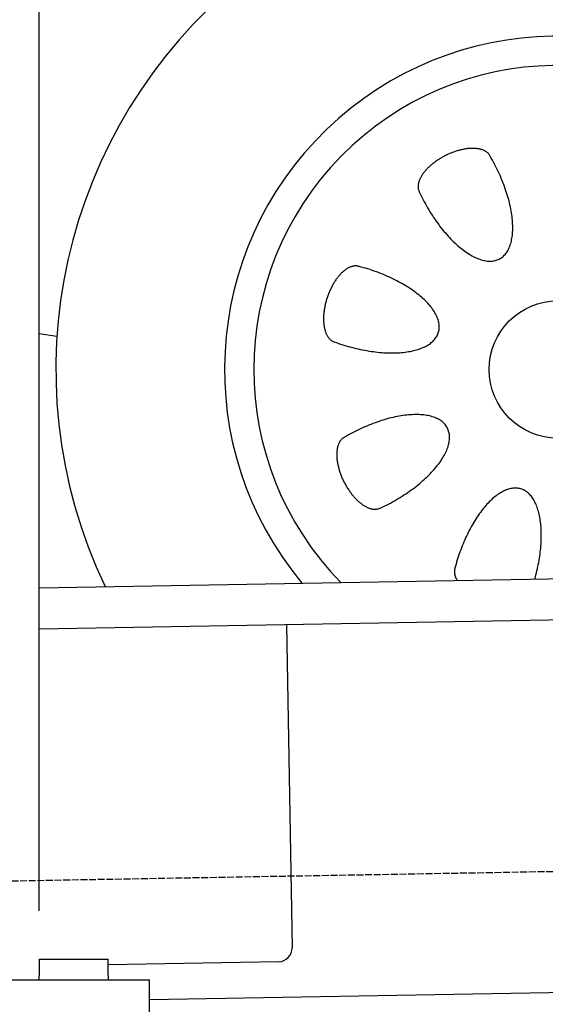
# Model space of a CAD drawing. Extents: x 1073 to 6773, y 5641 to 12616.
# Tile 3 of 69: x 1719 to 2099, y 7995 to 8709. Entities that reach past the tile are written whole.
import ezdxf

# ---------------------------------------------------------------- set-up
doc = ezdxf.new("R2010")
doc.units = 0
doc.linetypes.add('GEN3', pattern=[6.25, 5, -1.25])
doc.layers.get('0').update_dxf_attribs({"linetype": 'CONTINUOUS'})
doc.layers.add('3', color=6, linetype='GEN3')
doc.layers.add('CAR', color=10, linetype='CONTINUOUS')

msp = doc.modelspace()

# ---------------------------------------------------------------- linework, layer by layer
for p, q in [((1732.77, 8063.02), (1732.77, 10683.02)), ((1732.77, 8297.07), (4392.09, 8343.49)), ((4387.61, 8313.41), (1732.77, 8267.07)), ((1911.99, 8270.2), (1916.07, 8036.23)), ((4146.36, 8039.16), (1812.77, 7998.42)), ((1732.77, 8028.02), (1782.77, 8028.02)), ((1732.77, 8027.85), (1732.77, 8016.02)), ((1782.77, 8016.02), (1782.77, 8028.02)), ((1906.25, 8026.06), (1782.77, 8023.9)), ((1072.77, 8013.02), (1812.77, 8013.02)), ((1732.77, 8013.02), (1732.77, 8016.02)), ((1782.77, 8016.02), (1782.77, 8013.02)), ((1812.77, 7908.02), (1812.77, 8013.02))]:
    msp.add_line(p, q)
msp.add_arc((1906.07, 8036.06), 10, 271, 1)
at = {"layer": '3'}
msp.add_line((1175.28, 8075.31), (6230.44, 8163.55), dxfattribs=at)
at = {"layer": 'CAR'}
msp.add_line((1732.77, 8481.2), (1745.66, 8479.26), dxfattribs=at)
for points in [[(2059.53, 8609.75, 0), (2059.35, 8610.07, 0), (2059.17, 8610.39, 0), (2058.96, 8610.69, 0), (2058.74, 8610.99, 0), (2058.51, 8611.28, 0), (2058.26, 8611.56, 0), (2058, 8611.84, 0), (2057.72, 8612.1, 0), (2057.43, 8612.35, 0), (2057.13, 8612.6, 0), (2056.81, 8612.83, 0), (2056.47, 8613.06, 0), (2056.13, 8613.27, 0), (2055.77, 8613.48, 0), (2055.39, 8613.68, 0), (2055, 8613.86, 0), (2054.6, 8614.04, 0), (2054.19, 8614.2, 0), (2053.77, 8614.36, 0), (2053.33, 8614.5, 0), (2052.88, 8614.63, 0), (2052.42, 8614.75, 0), (2051.95, 8614.87, 0), (2051.47, 8614.97, 0), (2050.98, 8615.06, 0), (2050.48, 8615.14, 0), (2049.96, 8615.2, 0), (2049.44, 8615.26, 0), (2048.91, 8615.31, 0), (2048.37, 8615.34, 0), (2047.82, 8615.36, 0), (2047.26, 8615.38, 0), (2046.7, 8615.38, 0), (2046.12, 8615.37, 0), (2045.54, 8615.35, 0), (2044.95, 8615.31, 0), (2044.36, 8615.27, 0), (2043.76, 8615.22, 0), (2043.15, 8615.15, 0), (2042.54, 8615.07, 0), (2041.92, 8614.99, 0), (2041.3, 8614.89, 0), (2040.67, 8614.78, 0), (2040.04, 8614.66, 0), (2039.4, 8614.52, 0), (2038.76, 8614.38, 0), (2038.12, 8614.23, 0), (2037.48, 8614.07, 0), (2036.83, 8613.89, 0), (2036.18, 8613.71, 0), (2035.53, 8613.52, 0), (2034.88, 8613.31, 0), (2034.23, 8613.1, 0), (2033.58, 8612.88, 0), (2032.93, 8612.64, 0), (2032.28, 8612.4, 0), (2031.63, 8612.15, 0), (2030.98, 8611.89, 0), (2030.33, 8611.62, 0), (2029.69, 8611.34, 0), (2029.05, 8611.05, 0), (2028.41, 8610.75, 0), (2027.77, 8610.45, 0), (2027.14, 8610.13, 0), (2026.51, 8609.81, 0), (2025.89, 8609.48, 0), (2025.27, 8609.14, 0), (2024.66, 8608.8, 0), (2024.05, 8608.45, 0), (2023.44, 8608.09, 0), (2022.85, 8607.73, 0), (2022.26, 8607.35, 0), (2021.68, 8606.98, 0), (2021.1, 8606.59, 0), (2020.53, 8606.2, 0), (2019.97, 8605.8, 0), (2019.42, 8605.4, 0), (2018.88, 8605, 0), (2018.35, 8604.59, 0), (2017.82, 8604.17, 0), (2017.31, 8603.75, 0), (2016.8, 8603.32, 0), (2016.31, 8602.9, 0), (2015.83, 8602.46, 0), (2015.35, 8602.03, 0), (2014.89, 8601.59, 0), (2014.44, 8601.15, 0), (2014, 8600.7, 0), (2013.58, 8600.26, 0), (2013.16, 8599.81, 0), (2012.76, 8599.36, 0), (2012.37, 8598.91, 0), (2011.99, 8598.45, 0), (2011.63, 8598, 0), (2011.28, 8597.54, 0), (2010.95, 8597.09, 0), (2010.62, 8596.63, 0), (2010.31, 8596.18, 0), (2010.02, 8595.72, 0), (2009.74, 8595.27, 0), (2009.47, 8594.81, 0), (2009.22, 8594.36, 0), (2008.99, 8593.91, 0), (2008.77, 8593.46, 0), (2008.56, 8593.02, 0), (2008.37, 8592.57, 0), (2008.2, 8592.13, 0), (2008.04, 8591.69, 0), (2007.89, 8591.25, 0), (2007.76, 8590.82, 0), (2007.65, 8590.39, 0), (2007.55, 8589.97, 0), (2007.47, 8589.54, 0), (2007.41, 8589.13, 0), (2007.36, 8588.72, 0), (2007.32, 8588.31, 0), (2007.31, 8587.91, 0), (2007.3, 8587.51, 0), (2007.32, 8587.12, 0), (2007.35, 8586.73, 0), (2007.4, 8586.35, 0), (2007.46, 8585.98, 0), (2007.54, 8585.61, 0), (2007.63, 8585.25, 0), (2007.74, 8584.9, 0), (2007.87, 8584.56, 0), (2008.01, 8584.22, 0), (2008.16, 8583.89, 0)], [(2008.16, 8583.89, 0), (2008.86, 8582.4, 0), (2009.57, 8580.92, 0), (2010.3, 8579.45, 0), (2011.05, 8577.98, 0), (2011.82, 8576.53, 0), (2012.61, 8575.08, 0), (2013.41, 8573.64, 0), (2014.23, 8572.22, 0), (2015.06, 8570.81, 0), (2015.91, 8569.41, 0), (2016.77, 8568.03, 0), (2017.65, 8566.66, 0), (2018.54, 8565.31, 0), (2019.45, 8563.98, 0), (2020.36, 8562.66, 0), (2021.29, 8561.37, 0), (2022.23, 8560.09, 0), (2023.18, 8558.84, 0), (2024.14, 8557.61, 0), (2025.11, 8556.4, 0), (2026.08, 8555.21, 0), (2027.06, 8554.05, 0), (2028.05, 8552.92, 0), (2029.05, 8551.81, 0), (2030.05, 8550.72, 0), (2031.06, 8549.67, 0), (2032.07, 8548.64, 0), (2033.08, 8547.64, 0), (2034.1, 8546.68, 0), (2035.12, 8545.74, 0), (2036.14, 8544.83, 0), (2037.16, 8543.96, 0), (2038.18, 8543.11, 0), (2039.2, 8542.3, 0), (2040.22, 8541.53, 0), (2041.24, 8540.78, 0), (2042.25, 8540.08, 0), (2043.26, 8539.4, 0), (2044.26, 8538.76, 0), (2045.26, 8538.16, 0), (2046.26, 8537.6, 0), (2047.25, 8537.07, 0), (2048.23, 8536.58, 0), (2049.2, 8536.12, 0), (2050.17, 8535.7, 0), (2051.12, 8535.32, 0), (2052.07, 8534.98, 0), (2053.01, 8534.68, 0), (2053.93, 8534.42, 0), (2054.85, 8534.19, 0), (2055.75, 8534, 0), (2056.64, 8533.86, 0), (2057.51, 8533.75, 0), (2058.37, 8533.68, 0), (2059.22, 8533.65, 0), (2060.05, 8533.66, 0), (2060.86, 8533.71, 0), (2061.66, 8533.8, 0), (2062.44, 8533.93, 0), (2063.21, 8534.1, 0), (2063.95, 8534.3, 0), (2064.68, 8534.55, 0), (2065.39, 8534.83, 0), (2066.07, 8535.15, 0), (2066.74, 8535.52, 0), (2067.39, 8535.91, 0), (2068.02, 8536.35, 0), (2068.62, 8536.83, 0), (2069.21, 8537.34, 0), (2069.77, 8537.88, 0), (2070.31, 8538.47, 0), (2070.83, 8539.09, 0), (2071.32, 8539.75, 0), (2071.79, 8540.44, 0), (2072.23, 8541.16, 0), (2072.65, 8541.92, 0), (2073.05, 8542.72, 0), (2073.42, 8543.55, 0), (2073.77, 8544.41, 0), (2074.09, 8545.3, 0), (2074.39, 8546.22, 0), (2074.66, 8547.17, 0), (2074.9, 8548.16, 0), (2075.12, 8549.17, 0), (2075.31, 8550.21, 0), (2075.47, 8551.28, 0), (2075.61, 8552.38, 0), (2075.72, 8553.5, 0), (2075.81, 8554.65, 0), (2075.87, 8555.82, 0), (2075.9, 8557.02, 0), (2075.9, 8558.24, 0), (2075.88, 8559.49, 0), (2075.83, 8560.75, 0), (2075.76, 8562.04, 0), (2075.66, 8563.34, 0), (2075.53, 8564.67, 0), (2075.37, 8566.01, 0), (2075.19, 8567.37, 0), (2074.98, 8568.74, 0), (2074.75, 8570.13, 0), (2074.49, 8571.54, 0), (2074.2, 8572.96, 0), (2073.89, 8574.39, 0), (2073.55, 8575.83, 0), (2073.19, 8577.28, 0), (2072.8, 8578.74, 0), (2072.39, 8580.21, 0), (2071.95, 8581.69, 0), (2071.49, 8583.17, 0), (2071.01, 8584.66, 0), (2070.5, 8586.15, 0), (2069.97, 8587.64, 0), (2069.42, 8589.14, 0), (2068.84, 8590.64, 0), (2068.24, 8592.14, 0), (2067.63, 8593.64, 0), (2066.99, 8595.13, 0), (2066.32, 8596.62, 0), (2065.64, 8598.11, 0), (2064.94, 8599.6, 0), (2064.22, 8601.07, 0), (2063.48, 8602.54, 0), (2062.73, 8604, 0), (2061.95, 8605.46, 0), (2061.16, 8606.9, 0), (2060.35, 8608.33, 0), (2059.53, 8609.75, 0)], [(1964.59, 8529.78, 0), (1964.24, 8529.89, 0), (1963.89, 8529.98, 0), (1963.53, 8530.05, 0), (1963.16, 8530.11, 0), (1962.79, 8530.15, 0), (1962.42, 8530.17, 0), (1962.04, 8530.18, 0), (1961.66, 8530.17, 0), (1961.27, 8530.14, 0), (1960.88, 8530.1, 0), (1960.49, 8530.04, 0), (1960.09, 8529.96, 0), (1959.7, 8529.87, 0), (1959.3, 8529.76, 0), (1958.89, 8529.63, 0), (1958.49, 8529.49, 0), (1958.08, 8529.33, 0), (1957.67, 8529.16, 0), (1957.26, 8528.97, 0), (1956.85, 8528.76, 0), (1956.44, 8528.54, 0), (1956.03, 8528.3, 0), (1955.62, 8528.05, 0), (1955.21, 8527.78, 0), (1954.8, 8527.49, 0), (1954.38, 8527.19, 0), (1953.97, 8526.88, 0), (1953.56, 8526.55, 0), (1953.16, 8526.21, 0), (1952.75, 8525.85, 0), (1952.34, 8525.48, 0), (1951.94, 8525.09, 0), (1951.54, 8524.69, 0), (1951.14, 8524.28, 0), (1950.75, 8523.85, 0), (1950.35, 8523.41, 0), (1949.96, 8522.96, 0), (1949.58, 8522.5, 0), (1949.19, 8522.02, 0), (1948.81, 8521.53, 0), (1948.44, 8521.03, 0), (1948.07, 8520.52, 0), (1947.7, 8520, 0), (1947.34, 8519.47, 0), (1946.99, 8518.93, 0), (1946.63, 8518.38, 0), (1946.29, 8517.82, 0), (1945.95, 8517.24, 0), (1945.61, 8516.67, 0), (1945.29, 8516.08, 0), (1944.96, 8515.48, 0), (1944.65, 8514.88, 0), (1944.34, 8514.26, 0), (1944.04, 8513.65, 0), (1943.74, 8513.02, 0), (1943.45, 8512.39, 0), (1943.17, 8511.75, 0), (1942.9, 8511.11, 0), (1942.63, 8510.46, 0), (1942.37, 8509.81, 0), (1942.12, 8509.15, 0), (1941.88, 8508.49, 0), (1941.65, 8507.82, 0), (1941.42, 8507.15, 0), (1941.2, 8506.48, 0), (1941, 8505.81, 0), (1940.8, 8505.13, 0), (1940.61, 8504.45, 0), (1940.42, 8503.77, 0), (1940.25, 8503.1, 0), (1940.09, 8502.42, 0), (1939.93, 8501.74, 0), (1939.79, 8501.06, 0), (1939.65, 8500.38, 0), (1939.53, 8499.7, 0), (1939.41, 8499.03, 0), (1939.31, 8498.35, 0), (1939.21, 8497.68, 0), (1939.13, 8497.01, 0), (1939.05, 8496.35, 0), (1938.98, 8495.69, 0), (1938.93, 8495.03, 0), (1938.88, 8494.38, 0), (1938.84, 8493.73, 0), (1938.82, 8493.09, 0), (1938.8, 8492.45, 0), (1938.79, 8491.82, 0), (1938.8, 8491.2, 0), (1938.81, 8490.58, 0), (1938.84, 8489.97, 0), (1938.87, 8489.37, 0), (1938.92, 8488.77, 0), (1938.97, 8488.18, 0), (1939.03, 8487.61, 0), (1939.11, 8487.04, 0), (1939.19, 8486.48, 0), (1939.29, 8485.93, 0), (1939.39, 8485.39, 0), (1939.5, 8484.86, 0), (1939.63, 8484.34, 0), (1939.76, 8483.83, 0), (1939.9, 8483.33, 0), (1940.06, 8482.85, 0), (1940.22, 8482.37, 0), (1940.39, 8481.91, 0), (1940.57, 8481.46, 0), (1940.76, 8481.03, 0), (1940.95, 8480.6, 0), (1941.16, 8480.19, 0), (1941.38, 8479.8, 0), (1941.6, 8479.41, 0), (1941.83, 8479.04, 0), (1942.07, 8478.69, 0), (1942.32, 8478.35, 0), (1942.58, 8478.02, 0), (1942.84, 8477.71, 0), (1943.11, 8477.41, 0), (1943.39, 8477.13, 0), (1943.68, 8476.86, 0), (1943.97, 8476.61, 0), (1944.27, 8476.38, 0), (1944.58, 8476.16, 0), (1944.9, 8475.95, 0), (1945.22, 8475.77, 0), (1945.55, 8475.59, 0), (1945.88, 8475.44, 0), (1946.22, 8475.3, 0), (1946.56, 8475.18, 0)], [(1946.56, 8475.18, 0), (1948.1, 8474.62, 0), (1949.65, 8474.07, 0), (1951.21, 8473.55, 0), (1952.78, 8473.04, 0), (1954.35, 8472.56, 0), (1955.93, 8472.09, 0), (1957.51, 8471.64, 0), (1959.1, 8471.21, 0), (1960.69, 8470.81, 0), (1962.27, 8470.42, 0), (1963.86, 8470.05, 0), (1965.45, 8469.71, 0), (1967.04, 8469.38, 0), (1968.62, 8469.08, 0), (1970.2, 8468.8, 0), (1971.77, 8468.54, 0), (1973.33, 8468.3, 0), (1974.89, 8468.08, 0), (1976.44, 8467.89, 0), (1977.98, 8467.72, 0), (1979.51, 8467.57, 0), (1981.02, 8467.44, 0), (1982.53, 8467.34, 0), (1984.01, 8467.26, 0), (1985.49, 8467.2, 0), (1986.95, 8467.17, 0), (1988.39, 8467.16, 0), (1989.81, 8467.17, 0), (1991.21, 8467.2, 0), (1992.6, 8467.26, 0), (1993.96, 8467.34, 0), (1995.3, 8467.44, 0), (1996.62, 8467.57, 0), (1997.91, 8467.72, 0), (1999.18, 8467.89, 0), (2000.42, 8468.08, 0), (2001.64, 8468.3, 0), (2002.83, 8468.54, 0), (2003.99, 8468.8, 0), (2005.13, 8469.08, 0), (2006.23, 8469.38, 0), (2007.3, 8469.71, 0), (2008.35, 8470.05, 0), (2009.36, 8470.42, 0), (2010.33, 8470.81, 0), (2011.28, 8471.21, 0), (2012.19, 8471.64, 0), (2013.06, 8472.09, 0), (2013.91, 8472.56, 0), (2014.71, 8473.04, 0), (2015.48, 8473.55, 0), (2016.21, 8474.07, 0), (2016.91, 8474.62, 0), (2017.56, 8475.18, 0), (2018.18, 8475.75, 0), (2018.76, 8476.35, 0), (2019.3, 8476.96, 0), (2019.8, 8477.59, 0), (2020.27, 8478.23, 0), (2020.69, 8478.89, 0), (2021.07, 8479.56, 0), (2021.41, 8480.25, 0), (2021.71, 8480.95, 0), (2021.97, 8481.67, 0), (2022.19, 8482.39, 0), (2022.36, 8483.13, 0), (2022.5, 8483.89, 0), (2022.59, 8484.65, 0), (2022.64, 8485.42, 0), (2022.65, 8486.21, 0), (2022.62, 8487, 0), (2022.55, 8487.81, 0), (2022.43, 8488.62, 0), (2022.27, 8489.44, 0), (2022.07, 8490.27, 0), (2021.83, 8491.11, 0), (2021.55, 8491.95, 0), (2021.23, 8492.79, 0), (2020.87, 8493.65, 0), (2020.47, 8494.5, 0), (2020.02, 8495.37, 0), (2019.54, 8496.23, 0), (2019.02, 8497.1, 0), (2018.45, 8497.97, 0), (2017.85, 8498.84, 0), (2017.21, 8499.71, 0), (2016.53, 8500.59, 0), (2015.82, 8501.46, 0), (2015.07, 8502.33, 0), (2014.28, 8503.21, 0), (2013.45, 8504.08, 0), (2012.59, 8504.94, 0), (2011.7, 8505.81, 0), (2010.77, 8506.67, 0), (2009.81, 8507.52, 0), (2008.81, 8508.37, 0), (2007.79, 8509.22, 0), (2006.73, 8510.06, 0), (2005.64, 8510.89, 0), (2004.52, 8511.72, 0), (2003.37, 8512.53, 0), (2002.19, 8513.34, 0), (2000.99, 8514.14, 0), (1999.75, 8514.93, 0), (1998.5, 8515.71, 0), (1997.21, 8516.48, 0), (1995.91, 8517.24, 0), (1994.58, 8517.99, 0), (1993.22, 8518.73, 0), (1991.85, 8519.45, 0), (1990.46, 8520.16, 0), (1989.04, 8520.86, 0), (1987.61, 8521.54, 0), (1986.16, 8522.2, 0), (1984.69, 8522.86, 0), (1983.21, 8523.49, 0), (1981.71, 8524.12, 0), (1980.2, 8524.72, 0), (1978.68, 8525.31, 0), (1977.15, 8525.88, 0), (1975.6, 8526.43, 0), (1974.05, 8526.97, 0), (1972.49, 8527.48, 0), (1970.92, 8527.98, 0), (1969.34, 8528.46, 0), (1967.76, 8528.92, 0), (1966.18, 8529.36, 0), (1964.59, 8529.78, 0)], [(1979.87, 8354.75, 0), (1981.36, 8355.44, 0), (1982.84, 8356.15, 0), (1984.31, 8356.88, 0), (1985.78, 8357.63, 0), (1987.23, 8358.4, 0), (1988.68, 8359.19, 0), (1990.11, 8359.99, 0), (1991.54, 8360.81, 0), (1992.95, 8361.64, 0), (1994.35, 8362.49, 0), (1995.73, 8363.36, 0), (1997.1, 8364.23, 0), (1998.45, 8365.13, 0), (1999.78, 8366.03, 0), (2001.1, 8366.95, 0), (2002.39, 8367.87, 0), (2003.67, 8368.81, 0), (2004.92, 8369.76, 0), (2006.15, 8370.72, 0), (2007.36, 8371.69, 0), (2008.55, 8372.66, 0), (2009.71, 8373.65, 0), (2010.84, 8374.64, 0), (2011.95, 8375.63, 0), (2013.04, 8376.63, 0), (2014.09, 8377.64, 0), (2015.12, 8378.65, 0), (2016.11, 8379.67, 0), (2017.08, 8380.68, 0), (2018.02, 8381.7, 0), (2018.93, 8382.72, 0), (2019.8, 8383.74, 0), (2020.65, 8384.76, 0), (2021.46, 8385.78, 0), (2022.23, 8386.8, 0), (2022.97, 8387.82, 0), (2023.68, 8388.83, 0), (2024.36, 8389.84, 0), (2024.99, 8390.85, 0), (2025.6, 8391.85, 0), (2026.16, 8392.84, 0), (2026.69, 8393.83, 0), (2027.18, 8394.81, 0), (2027.64, 8395.78, 0), (2028.06, 8396.75, 0), (2028.43, 8397.71, 0), (2028.78, 8398.65, 0), (2029.08, 8399.59, 0), (2029.34, 8400.51, 0), (2029.57, 8401.43, 0), (2029.75, 8402.33, 0), (2029.9, 8403.22, 0), (2030.01, 8404.09, 0), (2030.08, 8404.95, 0), (2030.11, 8405.8, 0), (2030.1, 8406.63, 0), (2030.05, 8407.44, 0), (2029.96, 8408.24, 0), (2029.83, 8409.02, 0), (2029.66, 8409.79, 0), (2029.46, 8410.53, 0), (2029.21, 8411.26, 0), (2028.93, 8411.97, 0), (2028.6, 8412.66, 0), (2028.24, 8413.33, 0), (2027.84, 8413.97, 0), (2027.41, 8414.6, 0), (2026.93, 8415.21, 0), (2026.42, 8415.79, 0), (2025.87, 8416.35, 0), (2025.29, 8416.89, 0), (2024.67, 8417.41, 0), (2024.01, 8417.9, 0), (2023.32, 8418.37, 0), (2022.59, 8418.81, 0), (2021.83, 8419.24, 0), (2021.04, 8419.63, 0), (2020.21, 8420, 0), (2019.35, 8420.35, 0), (2018.46, 8420.67, 0), (2017.54, 8420.97, 0), (2016.59, 8421.24, 0), (2015.6, 8421.48, 0), (2014.59, 8421.7, 0), (2013.55, 8421.89, 0), (2012.48, 8422.06, 0), (2011.38, 8422.19, 0), (2010.26, 8422.31, 0), (2009.11, 8422.39, 0), (2007.94, 8422.45, 0), (2006.74, 8422.48, 0), (2005.52, 8422.49, 0), (2004.27, 8422.46, 0), (2003.01, 8422.42, 0), (2001.72, 8422.34, 0), (2000.42, 8422.24, 0), (1999.09, 8422.11, 0), (1997.75, 8421.95, 0), (1996.39, 8421.77, 0), (1995.02, 8421.56, 0), (1993.63, 8421.33, 0), (1992.22, 8421.07, 0), (1990.8, 8420.78, 0), (1989.37, 8420.47, 0), (1987.93, 8420.13, 0), (1986.48, 8419.77, 0), (1985.02, 8419.39, 0), (1983.55, 8418.97, 0), (1982.07, 8418.54, 0), (1980.59, 8418.08, 0), (1979.1, 8417.59, 0), (1977.61, 8417.08, 0), (1976.11, 8416.55, 0), (1974.62, 8416, 0), (1973.12, 8415.42, 0), (1971.62, 8414.83, 0), (1970.12, 8414.21, 0), (1968.63, 8413.57, 0), (1967.13, 8412.91, 0), (1965.65, 8412.22, 0), (1964.16, 8411.52, 0), (1962.69, 8410.8, 0), (1961.22, 8410.06, 0), (1959.75, 8409.31, 0), (1958.3, 8408.53, 0), (1956.86, 8407.74, 0), (1955.43, 8406.93, 0), (1954.01, 8406.11, 0)], [(1954.01, 8406.11, 0), (1953.69, 8405.93, 0), (1953.37, 8405.75, 0), (1953.06, 8405.54, 0), (1952.77, 8405.33, 0), (1952.48, 8405.09, 0), (1952.2, 8404.85, 0), (1951.92, 8404.58, 0), (1951.66, 8404.31, 0), (1951.41, 8404.01, 0), (1951.16, 8403.71, 0), (1950.93, 8403.39, 0), (1950.7, 8403.05, 0), (1950.49, 8402.71, 0), (1950.28, 8402.35, 0), (1950.08, 8401.97, 0), (1949.9, 8401.59, 0), (1949.72, 8401.19, 0), (1949.56, 8400.77, 0), (1949.4, 8400.35, 0), (1949.26, 8399.91, 0), (1949.13, 8399.47, 0), (1949, 8399.01, 0), (1948.89, 8398.54, 0), (1948.79, 8398.05, 0), (1948.7, 8397.56, 0), (1948.62, 8397.06, 0), (1948.55, 8396.55, 0), (1948.5, 8396.02, 0), (1948.45, 8395.49, 0), (1948.42, 8394.95, 0), (1948.39, 8394.4, 0), (1948.38, 8393.84, 0), (1948.38, 8393.28, 0), (1948.39, 8392.7, 0), (1948.41, 8392.12, 0), (1948.44, 8391.54, 0), (1948.49, 8390.94, 0), (1948.54, 8390.34, 0), (1948.61, 8389.73, 0), (1948.69, 8389.12, 0), (1948.77, 8388.5, 0), (1948.87, 8387.88, 0), (1948.98, 8387.25, 0), (1949.1, 8386.62, 0), (1949.23, 8385.98, 0), (1949.38, 8385.35, 0), (1949.53, 8384.7, 0), (1949.69, 8384.06, 0), (1949.86, 8383.41, 0), (1950.05, 8382.77, 0), (1950.24, 8382.12, 0), (1950.45, 8381.47, 0), (1950.66, 8380.81, 0), (1950.88, 8380.16, 0), (1951.12, 8379.51, 0), (1951.36, 8378.86, 0), (1951.61, 8378.21, 0), (1951.87, 8377.56, 0), (1952.14, 8376.92, 0), (1952.42, 8376.27, 0), (1952.71, 8375.63, 0), (1953.01, 8374.99, 0), (1953.31, 8374.35, 0), (1953.63, 8373.72, 0), (1953.95, 8373.09, 0), (1954.28, 8372.47, 0), (1954.61, 8371.85, 0), (1954.96, 8371.24, 0), (1955.31, 8370.63, 0), (1955.67, 8370.03, 0), (1956.03, 8369.43, 0), (1956.41, 8368.84, 0), (1956.78, 8368.26, 0), (1957.17, 8367.68, 0), (1957.56, 8367.12, 0), (1957.95, 8366.56, 0), (1958.35, 8366, 0), (1958.76, 8365.46, 0), (1959.17, 8364.93, 0), (1959.59, 8364.4, 0), (1960.01, 8363.89, 0), (1960.43, 8363.39, 0), (1960.86, 8362.89, 0), (1961.29, 8362.41, 0), (1961.73, 8361.94, 0), (1962.17, 8361.47, 0), (1962.61, 8361.02, 0), (1963.05, 8360.58, 0), (1963.5, 8360.16, 0), (1963.95, 8359.74, 0), (1964.4, 8359.34, 0), (1964.85, 8358.95, 0), (1965.31, 8358.58, 0), (1965.76, 8358.21, 0), (1966.21, 8357.86, 0), (1966.67, 8357.53, 0), (1967.13, 8357.2, 0), (1967.58, 8356.9, 0), (1968.04, 8356.6, 0), (1968.49, 8356.32, 0), (1968.94, 8356.06, 0), (1969.4, 8355.81, 0), (1969.85, 8355.57, 0), (1970.3, 8355.35, 0), (1970.74, 8355.14, 0), (1971.19, 8354.95, 0), (1971.63, 8354.78, 0), (1972.07, 8354.62, 0), (1972.51, 8354.47, 0), (1972.94, 8354.35, 0), (1973.37, 8354.23, 0), (1973.79, 8354.14, 0), (1974.21, 8354.05, 0), (1974.63, 8353.99, 0), (1975.04, 8353.94, 0), (1975.45, 8353.91, 0), (1975.85, 8353.89, 0), (1976.25, 8353.89, 0), (1976.64, 8353.9, 0), (1977.03, 8353.93, 0), (1977.41, 8353.98, 0), (1977.78, 8354.04, 0), (1978.15, 8354.12, 0), (1978.51, 8354.21, 0), (1978.86, 8354.32, 0), (1979.2, 8354.45, 0), (1979.54, 8354.59, 0), (1979.87, 8354.75, 0)], [(2091.91, 8303.34, 0), (2092.32, 8304.84, 0), (2092.72, 8306.35, 0), (2093.1, 8307.86, 0), (2093.46, 8309.37, 0), (2093.8, 8310.87, 0), (2094.13, 8312.38, 0), (2094.43, 8313.88, 0), (2094.72, 8315.38, 0), (2094.98, 8316.88, 0), (2095.23, 8318.37, 0), (2095.45, 8319.86, 0), (2095.66, 8321.34, 0), (2095.84, 8322.81, 0), (2096.01, 8324.27, 0), (2096.16, 8325.72, 0), (2096.28, 8327.16, 0), (2096.39, 8328.6, 0), (2096.47, 8330.01, 0), (2096.53, 8331.42, 0), (2096.58, 8332.81, 0), (2096.6, 8334.19, 0), (2096.6, 8335.55, 0), (2096.58, 8336.89, 0), (2096.54, 8338.21, 0), (2096.48, 8339.52, 0), (2096.4, 8340.81, 0), (2096.3, 8342.08, 0), (2096.18, 8343.33, 0), (2096.03, 8344.55, 0), (2095.87, 8345.76, 0), (2095.69, 8346.94, 0), (2095.48, 8348.1, 0), (2095.26, 8349.23, 0), (2095.02, 8350.34, 0), (2094.76, 8351.42, 0), (2094.47, 8352.47, 0), (2094.17, 8353.5, 0), (2093.85, 8354.5, 0), (2093.51, 8355.47, 0), (2093.15, 8356.42, 0), (2092.78, 8357.33, 0), (2092.38, 8358.21, 0), (2091.97, 8359.07, 0), (2091.54, 8359.89, 0), (2091.09, 8360.68, 0), (2090.62, 8361.43, 0), (2090.14, 8362.16, 0), (2089.64, 8362.85, 0), (2089.13, 8363.51, 0), (2088.6, 8364.13, 0), (2088.05, 8364.72, 0), (2087.49, 8365.27, 0), (2086.91, 8365.79, 0), (2086.32, 8366.28, 0), (2085.71, 8366.72, 0), (2085.09, 8367.14, 0), (2084.45, 8367.51, 0), (2083.81, 8367.85, 0), (2083.15, 8368.15, 0), (2082.48, 8368.42, 0), (2081.79, 8368.65, 0), (2081.1, 8368.84, 0), (2080.39, 8368.99, 0), (2079.67, 8369.11, 0), (2078.95, 8369.19, 0), (2078.21, 8369.23, 0), (2077.46, 8369.23, 0), (2076.71, 8369.2, 0), (2075.94, 8369.13, 0), (2075.17, 8369.02, 0), (2074.4, 8368.87, 0), (2073.61, 8368.69, 0), (2072.82, 8368.47, 0), (2072.02, 8368.21, 0), (2071.22, 8367.91, 0), (2070.41, 8367.58, 0), (2069.6, 8367.21, 0), (2068.78, 8366.81, 0), (2067.96, 8366.37, 0), (2067.14, 8365.89, 0), (2066.31, 8365.38, 0), (2065.49, 8364.83, 0), (2064.66, 8364.25, 0), (2063.83, 8363.63, 0), (2063, 8362.98, 0), (2062.17, 8362.3, 0), (2061.35, 8361.58, 0), (2060.52, 8360.83, 0), (2059.69, 8360.05, 0), (2058.87, 8359.23, 0), (2058.05, 8358.39, 0), (2057.23, 8357.51, 0), (2056.42, 8356.6, 0), (2055.61, 8355.66, 0), (2054.81, 8354.7, 0), (2054.01, 8353.7, 0), (2053.22, 8352.68, 0), (2052.43, 8351.63, 0), (2051.65, 8350.55, 0), (2050.88, 8349.45, 0), (2050.11, 8348.32, 0), (2049.36, 8347.17, 0), (2048.61, 8345.99, 0), (2047.87, 8344.79, 0), (2047.14, 8343.57, 0), (2046.42, 8342.33, 0), (2045.72, 8341.06, 0), (2045.02, 8339.78, 0), (2044.33, 8338.48, 0), (2043.66, 8337.15, 0), (2043, 8335.81, 0), (2042.35, 8334.46, 0), (2041.71, 8333.08, 0), (2041.09, 8331.7, 0), (2040.48, 8330.29, 0), (2039.88, 8328.88, 0), (2039.3, 8327.45, 0), (2038.74, 8326.01, 0), (2038.19, 8324.56, 0), (2037.65, 8323.1, 0), (2037.13, 8321.63, 0), (2036.63, 8320.15, 0), (2036.15, 8318.67, 0), (2035.68, 8317.18, 0), (2035.23, 8315.68, 0), (2034.79, 8314.18, 0), (2034.38, 8312.68, 0), (2033.98, 8311.17, 0)], [(2033.98, 8311.17, 0), (2033.96, 8311.11, 0), (2033.94, 8311.05, 0), (2033.92, 8310.99, 0), (2033.9, 8310.93, 0), (2033.88, 8310.86, 0), (2033.86, 8310.8, 0), (2033.85, 8310.74, 0), (2033.83, 8310.68, 0), (2033.82, 8310.61, 0), (2033.8, 8310.55, 0), (2033.79, 8310.49, 0), (2033.77, 8310.42, 0), (2033.76, 8310.36, 0), (2033.74, 8310.3, 0), (2033.73, 8310.23, 0), (2033.72, 8310.17, 0), (2033.71, 8310.11, 0), (2033.7, 8310.04, 0), (2033.69, 8309.98, 0), (2033.67, 8309.91, 0), (2033.67, 8309.85, 0), (2033.66, 8309.78, 0), (2033.65, 8309.72, 0), (2033.64, 8309.65, 0), (2033.63, 8309.59, 0), (2033.62, 8309.52, 0), (2033.62, 8309.46, 0), (2033.61, 8309.39, 0), (2033.61, 8309.33, 0), (2033.6, 8309.26, 0), (2033.6, 8309.19, 0), (2033.59, 8309.13, 0), (2033.59, 8309.06, 0), (2033.59, 8309, 0), (2033.58, 8308.93, 0), (2033.58, 8308.86, 0), (2033.58, 8308.8, 0), (2033.58, 8308.73, 0), (2033.58, 8308.66, 0), (2033.58, 8308.59, 0), (2033.58, 8308.53, 0), (2033.58, 8308.46, 0), (2033.58, 8308.39, 0), (2033.59, 8308.32, 0), (2033.59, 8308.26, 0), (2033.59, 8308.19, 0), (2033.6, 8308.12, 0), (2033.6, 8308.05, 0), (2033.61, 8307.98, 0), (2033.61, 8307.92, 0), (2033.62, 8307.85, 0), (2033.62, 8307.78, 0), (2033.63, 8307.71, 0), (2033.64, 8307.64, 0), (2033.65, 8307.57, 0), (2033.65, 8307.5, 0), (2033.66, 8307.44, 0), (2033.67, 8307.37, 0), (2033.68, 8307.3, 0), (2033.69, 8307.23, 0), (2033.7, 8307.16, 0), (2033.72, 8307.09, 0), (2033.73, 8307.02, 0), (2033.74, 8306.95, 0), (2033.75, 8306.88, 0), (2033.77, 8306.81, 0), (2033.78, 8306.74, 0), (2033.8, 8306.67, 0), (2033.81, 8306.6, 0), (2033.83, 8306.53, 0), (2033.84, 8306.46, 0), (2033.86, 8306.39, 0), (2033.88, 8306.32, 0), (2033.9, 8306.25, 0), (2033.92, 8306.18, 0), (2033.93, 8306.11, 0), (2033.95, 8306.04, 0), (2033.97, 8305.96, 0), (2033.99, 8305.89, 0), (2034.01, 8305.82, 0), (2034.04, 8305.75, 0), (2034.06, 8305.68, 0), (2034.08, 8305.61, 0), (2034.1, 8305.54, 0), (2034.13, 8305.47, 0), (2034.15, 8305.4, 0), (2034.18, 8305.32, 0), (2034.2, 8305.25, 0), (2034.23, 8305.18, 0), (2034.25, 8305.11, 0), (2034.28, 8305.04, 0), (2034.31, 8304.97, 0), (2034.33, 8304.89, 0), (2034.36, 8304.82, 0), (2034.39, 8304.75, 0), (2034.42, 8304.68, 0), (2034.45, 8304.61, 0), (2034.48, 8304.53, 0), (2034.51, 8304.46, 0), (2034.54, 8304.39, 0), (2034.57, 8304.32, 0), (2034.6, 8304.25, 0), (2034.64, 8304.17, 0), (2034.67, 8304.1, 0), (2034.7, 8304.03, 0), (2034.74, 8303.96, 0), (2034.77, 8303.88, 0), (2034.81, 8303.81, 0), (2034.84, 8303.74, 0), (2034.88, 8303.67, 0), (2034.92, 8303.59, 0), (2034.95, 8303.52, 0), (2034.99, 8303.45, 0), (2035.03, 8303.38, 0), (2035.07, 8303.3, 0), (2035.11, 8303.23, 0), (2035.15, 8303.16, 0), (2035.19, 8303.09, 0), (2035.23, 8303.01, 0), (2035.27, 8302.94, 0), (2035.31, 8302.87, 0), (2035.35, 8302.8, 0), (2035.39, 8302.72, 0), (2035.44, 8302.65, 0), (2035.48, 8302.58, 0), (2035.52, 8302.5, 0), (2035.57, 8302.43, 0), (2035.61, 8302.36, 0)]]:
    msp.add_polyline3d(points, dxfattribs=at)
msp.add_circle((2108.59, 8455.17), 49.81, dxfattribs=at)
for radius, start, end in [(503.48, 358.77103, 138.2824), (462.44, 358.57632, 144.35738), (363.73, 336.38258, 205.61742), (241.52, 322.14515, 219.85485), (220.3, 317.54576, 224.45424)]:
    msp.add_arc((2108.59, 8455.17), radius, start, end, dxfattribs=at)

doc.saveas('drawing.dxf')
